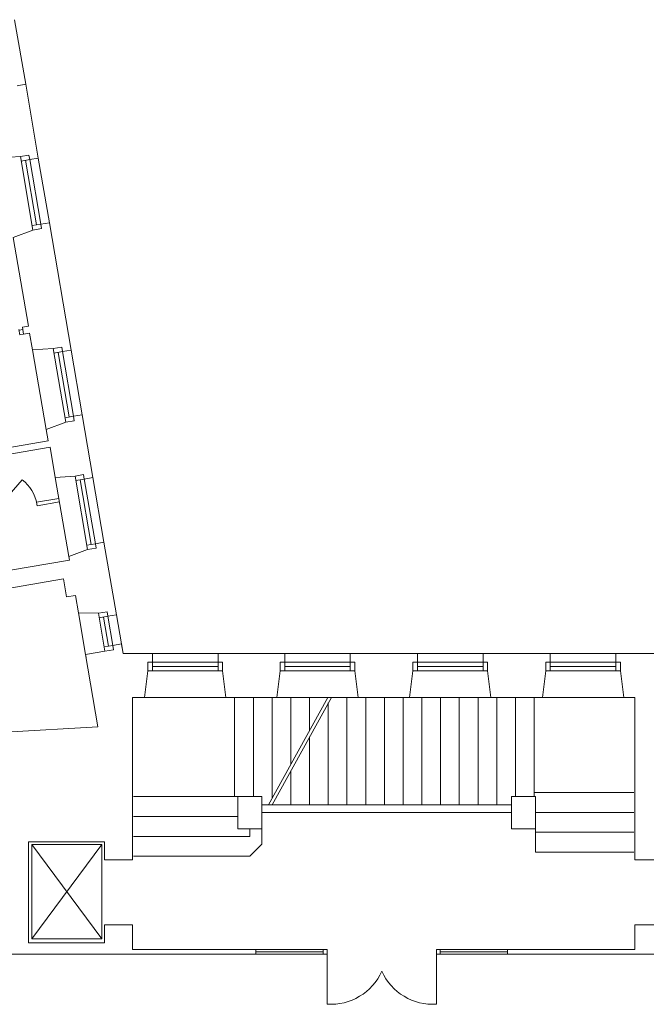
# Model space of a CAD drawing. Header units: centimetres. Extents: x 695802 to 711011, y 25963 to 44188.
# Tile 102 of 195: x 710734 to 710788, y 36086 to 36170. Entities that reach past the tile are written whole.
import ezdxf

# ---------------------------------------------------------------- set-up
doc = ezdxf.new("R2010")
doc.units = ezdxf.units.CM
for name, color, linetype, lineweight in [('Drzwi i okna', 51, 'Continuous', 9), ('Przekrojowa', 253, 'Continuous', 25), ('Ramka', 255, 'Continuous', 9), ('Widokowa', 140, 'Continuous', 9)]:
    doc.layers.add(name, color=color, linetype=linetype, lineweight=lineweight)

# ---------------------------------------------------------------- blocks, each defined once
blk = doc.blocks.new('zw$2918')
at = {"layer": 'Drzwi i okna', "color": 0, "lineweight": 0}
for p, q in [((1817.9, -1901.6), (1819.4, -1910.5)), ((1824.5, -1901.5), (1818.1, -1902.6)), ((1819.4, -1910.5), (1825.8, -1909.4)), ((2344.7, -2961.1), (2338.2, -2961.1)), ((2344.7, -2970.1), (2344.7, -2961.1)), ((2531.8, -2970.1), (2531.7, -2961.1)), ((2531.7, -2961.1), (2538.2, -2961.1)), ((2338.2, -2969.1), (2344.7, -2969.1)), ((2344.7, -2969.1), (2344.6, -3054.6)), ((2538.2, -2969.1), (2531.8, -2969.1)), ((2531.8, -2969.1), (2531.9, -3054.6))]:
    blk.add_line(p, q, dxfattribs=at)
at = {"layer": 'Drzwi i okna', "color": 0, "lineweight": 0, "ltscale": 1.6}
blk.add_line((1778.9, -2208.5), (1823.5, -2158.4), dxfattribs=at)
for centre, radius, start, end in [((1787, -2208.6), 62, 8.3094, 53.9766), ((2351.1, -2959.4), 95.4, 266.0716, 335.8764), ((2525.3, -2959.4), 95.4, 204.1236, 273.9284)]:
    blk.add_arc(centre, radius, start, end, dxfattribs=at)
at = {"layer": 'Drzwi i okna', "color": 0, "lineweight": 0}
for centre, start, end in [((2422.8, -2965.8), 178.2653, 181.5639), ((2453.6, -2965.8), 358.4361, 1.7347)]:
    blk.add_arc(centre, 78.2, start, end, dxfattribs=at)
at = {"layer": 'Przekrojowa', "color": 0, "lineweight": 0}
for p, q in [((1814.7, -1484.9), (1829.5, -1482.4)), ((1829.5, -1482.4), (1814.7, -1484.9)), ((1820.4, -1605.9), (1835, -1603.4)), ((1835, -1603.4), (1836.3, -1611.1)), ((1836.3, -1611.1), (1851, -1608.5)), ((1851, -1608.5), (1836.3, -1611.1)), ((1841.9, -1731.6), (1856.5, -1729.1)), ((1855.2, -1721.5), (1869.9, -1718.9)), ((1869.9, -1718.9), (1855.2, -1721.5)), ((1856.5, -1729.1), (1855.2, -1721.5)), ((1876.5, -1934.1), (1891.1, -1931.7)), ((1891.1, -1931.7), (1892.4, -1939.3)), ((1892.4, -1939.3), (1907.2, -1936.8)), ((1907.2, -1936.8), (1892.4, -1939.3)), ((1911.3, -2049.7), (1926, -2047.2)), ((1926, -2047.2), (1911.3, -2049.7)), ((1912.6, -2057.4), (1911.3, -2049.7)), ((1898, -2059.9), (1912.6, -2057.4)), ((1913.8, -2152), (1928.4, -2149.5)), ((1928.4, -2149.5), (1929.7, -2157.2)), ((1929.7, -2157.2), (1944.4, -2154.6)), ((1944.4, -2154.6), (1929.7, -2157.2)), ((1948.6, -2267.6), (1963.3, -2265)), ((1963.3, -2265), (1948.6, -2267.6)), ((1949.9, -2275.2), (1948.6, -2267.6)), ((1935.3, -2277.7), (1949.9, -2275.2)), ((1953.9, -2386.5), (1968.5, -2384)), ((1953.9, -2386.5), (1968.5, -2384)), ((1968.5, -2384), (1969.8, -2391.6)), ((1969.8, -2391.6), (1984.5, -2389.1)), ((1984.5, -2389.1), (1969.8, -2391.6)), ((1978.3, -2441.4), (1993, -2438.8)), ((1993, -2438.8), (1978.3, -2441.4)), ((1965, -2451.5), (1979.6, -2449)), ((1979.6, -2449), (1978.3, -2441.4)), ((2046.2, -2470.3), (2046.2, -2455.3)), ((2046.2, -2455.3), (2046.2, -2470.3)), ((2158.2, -2470.3), (2158.2, -2455.3)), ((2158.2, -2455.3), (2158.2, -2470.3)), ((2272.2, -2470.3), (2272.2, -2455.3)), ((2272.2, -2455.3), (2272.2, -2470.3)), ((2384.2, -2470.3), (2384.2, -2455.3)), ((2384.2, -2455.3), (2384.2, -2470.3)), ((2499.2, -2470.3), (2499.2, -2455.3)), ((2499.2, -2455.3), (2499.2, -2470.3)), ((2611.2, -2470.3), (2611.2, -2455.3)), ((2611.2, -2455.3), (2611.2, -2470.3)), ((2726.2, -2470.3), (2726.2, -2455.3)), ((2726.2, -2455.3), (2726.2, -2470.3)), ((2838.2, -2470.3), (2838.2, -2455.3)), ((2838.2, -2455.3), (2838.2, -2470.3)), ((2038.4, -2485.1), (2038.4, -2470.3)), ((2038.4, -2470.3), (2046.2, -2470.3)), ((2166, -2470.3), (2158.2, -2470.3)), ((2166, -2485.1), (2166, -2470.3)), ((2264.4, -2485.1), (2264.4, -2470.3)), ((2264.4, -2470.3), (2272.2, -2470.3)), ((2392, -2470.3), (2384.2, -2470.3)), ((2392, -2485.1), (2392, -2470.3)), ((2491.4, -2485.1), (2491.4, -2470.3)), ((2491.4, -2470.3), (2499.2, -2470.3)), ((2619, -2470.3), (2611.2, -2470.3)), ((2619, -2485.1), (2619, -2470.3)), ((2718.4, -2485.1), (2718.4, -2470.3)), ((2718.4, -2470.3), (2726.2, -2470.3)), ((2846, -2470.3), (2838.2, -2470.3)), ((2846, -2485.1), (2846, -2470.3))]:
    blk.add_line(p, q, dxfattribs=at)
at = {"layer": 'Przekrojowa', "color": 0, "lineweight": 0, "ltscale": 1.6}
for p, q in [((1851, -1608.5), (1829.5, -1482.4)), ((1784.9, -1608.2), (1820.4, -1605.9)), ((1808.1, -1744.1), (1841.9, -1731.6)), ((1907.2, -1936.8), (1869.9, -1718.9)), ((1834, -1895.8), (1808.1, -1744.1)), ((1823.8, -1897.6), (1834, -1895.8)), ((1823.8, -1897.6), (1825.8, -1909.4)), ((1825.8, -1909.4), (1836.1, -1907.7)), ((1836.1, -1907.7), (1841, -1936.4)), ((1841, -1936.4), (1876.5, -1934.1)), ((1944.4, -2154.6), (1926, -2047.2)), ((1864.2, -2072.4), (1898, -2059.9)), ((1864.2, -2072.4), (1867.6, -2092)), ((1576.5, -2153), (1871.2, -2102.6)), ((1609.4, -2136.1), (1867.6, -2092)), ((1880, -2154.2), (1871.2, -2102.6)), ((1880, -2154.2), (1913.8, -2152)), ((1963.3, -2265), (1984.5, -2389.1)), ((1903.1, -2289.6), (1935.3, -2277.7)), ((1904.2, -2295.8), (1799.8, -2313.6)), ((1903.1, -2289.6), (1904.2, -2295.8)), ((1607.4, -2376.9), (1894.2, -2327.9)), ((1899.4, -2358.5), (1894.2, -2327.9)), ((1899.4, -2358.5), (1914.5, -2355.9)), ((1919.6, -2385.9), (1914.5, -2355.9)), ((1919.6, -2385.9), (1953.9, -2386.5)), ((1993, -2438.8), (1993.9, -2444.3)), ((1993, -2438.8), (1995.8, -2455.3)), ((1965, -2451.5), (1931.8, -2457.2)), ((2046.2, -2455.3), (1995.8, -2455.3)), ((2272.2, -2455.3), (2158.2, -2455.3)), ((2499.2, -2455.3), (2384.2, -2455.3)), ((2726.2, -2455.3), (2611.2, -2455.3)), ((2903.8, -2455.3), (2838.2, -2455.3)), ((1931.8, -2457.2), (1952.9, -2580.6)), ((1931.8, -2457.2), (1932.7, -2462.3)), ((2032.6, -2530.3), (2038.4, -2485.1)), ((2171.7, -2530.3), (2166, -2485.1)), ((2258.6, -2530.3), (2264.4, -2485.1)), ((2397.7, -2530.3), (2392, -2485.1)), ((2485.6, -2530.3), (2491.4, -2485.1)), ((2624.7, -2530.3), (2619, -2485.1)), ((2712.6, -2530.3), (2718.4, -2485.1)), ((2851.7, -2530.3), (2846, -2485.1)), ((2011.9, -2808.1), (2011.9, -2530.3)), ((2032.6, -2530.3), (2011.9, -2530.3)), ((2258.6, -2530.3), (2171.7, -2530.3)), ((2485.6, -2530.3), (2397.7, -2530.3)), ((2712.6, -2530.3), (2624.7, -2530.3)), ((2870.9, -2530.3), (2851.7, -2530.3)), ((2870.9, -2808.1), (2870.9, -2530.3)), ((1952.9, -2580.6), (1795.1, -2589.8)), ((2191.9, -2699.8), (2191.9, -2754.8)), ((2232.9, -2699.8), (2191.9, -2699.8)), ((2232.9, -2754.8), (2232.9, -2699.8)), ((2659.9, -2754.8), (2659.9, -2699.8)), ((2700.9, -2699.8), (2659.9, -2699.8)), ((2700.9, -2754.8), (2700.9, -2699.8)), ((2232.9, -2726.8), (2659.9, -2726.8)), ((2191.9, -2754.8), (2232.9, -2754.8)), ((2659.9, -2754.8), (2700.9, -2754.8)), ((1834.3, -2949.8), (1834.3, -2777)), ((1834.3, -2777), (1963.9, -2777)), ((1963.9, -2777), (1963.9, -2808.1)), ((2011.9, -2808.1), (1963.9, -2808.1)), ((2918.9, -2808.1), (2870.9, -2808.1)), ((2011.9, -2919.1), (1963.9, -2919.1)), ((1963.9, -2919.1), (1963.9, -2949.8)), ((2011.9, -2961.1), (2011.9, -2919.1)), ((2870.9, -2961.1), (2870.9, -2919.1)), ((2918.9, -2919.1), (2870.9, -2919.1)), ((1963.9, -2949.8), (1834.3, -2949.8)), ((2222.8, -2961.1), (2011.9, -2961.1)), ((2222.8, -2969.1), (2222.8, -2961.1)), ((2652.8, -2969.1), (2652.8, -2961.1)), ((2652.8, -2961.1), (2870.9, -2961.1)), ((2011.9, -2969.1), (1787.9, -2969.1)), ((1999.9, -2969.1), (1996.9, -2969.1)), ((2011.9, -2969.1), (2222.8, -2969.1)), ((2870.9, -2969.1), (2652.8, -2969.1)), ((2870.9, -2969.1), (3128.8, -2969.1))]:
    blk.add_line(p, q, dxfattribs=at)
at = {"layer": 'Widokowa', "color": 0, "lineweight": 0, "ltscale": 1.6}
for p, q in [((1829.5, -1482.4), (1810.6, -1372)), ((1869.9, -1718.9), (1851, -1608.5)), ((1864.2, -2072.4), (1841, -1936.4)), ((1926, -2047.2), (1907.2, -1936.8)), ((1903.1, -2289.6), (1880, -2154.2)), ((1963.3, -2265), (1944.4, -2154.6)), ((1886.2, -2190.1), (1847.9, -2196.7)), ((1848.9, -2202.6), (1847.9, -2196.7)), ((1887.1, -2196.1), (1848.9, -2202.6)), ((1919.6, -2385.9), (1931.8, -2457.2)), ((1984.5, -2389.1), (1993, -2438.8)), ((2158.2, -2455.3), (2046.2, -2455.3)), ((2384.2, -2455.3), (2272.2, -2455.3)), ((2611.2, -2455.3), (2499.2, -2455.3)), ((2838.2, -2455.3), (2726.2, -2455.3)), ((2177.2, -2530.3), (2027.2, -2530.3)), ((2186.6, -2699.8), (2186.6, -2530.3)), ((2218.6, -2699.8), (2218.6, -2530.3)), ((2244.5, -2713.9), (2345.7, -2530.3)), ((2250.6, -2702.8), (2250.6, -2530.3)), ((2250.6, -2713.9), (2351.9, -2530.3)), ((2403.2, -2530.3), (2253.2, -2530.3)), ((2282.6, -2644.8), (2282.6, -2530.3)), ((2314.6, -2586.8), (2314.6, -2530.3)), ((2346.6, -2713.9), (2346.6, -2539.8)), ((2378.6, -2713.9), (2378.6, -2530.3)), ((2410.6, -2713.9), (2410.6, -2530.3)), ((2442.6, -2713.9), (2442.6, -2530.3)), ((2474.6, -2713.9), (2474.6, -2530.3)), ((2630.2, -2530.3), (2480.2, -2530.3)), ((2506.6, -2713.9), (2506.6, -2530.3)), ((2538.6, -2713.9), (2538.6, -2530.3)), ((2570.6, -2713.9), (2570.6, -2530.3)), ((2602.6, -2713.9), (2602.6, -2530.3)), ((2634.6, -2713.9), (2634.6, -2530.3)), ((2666.6, -2699.8), (2666.6, -2530.3)), ((2698.6, -2699.8), (2698.6, -2530.3)), ((2870.9, -2530.3), (2707.2, -2530.3)), ((2314.6, -2713.9), (2314.6, -2597.8)), ((2282.6, -2713.9), (2282.6, -2655.9)), ((2191.9, -2699.8), (2013.9, -2699.8)), ((2191.9, -2699.8), (2186.6, -2699.8)), ((2868.9, -2692.9), (2698.6, -2692.9)), ((2232.9, -2713.9), (2659.9, -2713.9)), ((2191.9, -2733.8), (2013.9, -2733.8)), ((2868.9, -2726.9), (2700.9, -2726.9)), ((2212.4, -2767.8), (2212.4, -2754.8)), ((2232.9, -2754.8), (2232.9, -2781.2)), ((2700.9, -2754.8), (2700.9, -2794.9)), ((2212.4, -2767.8), (2013.9, -2767.8)), ((2868.9, -2760.9), (2700.9, -2760.9)), ((1959.8, -2781.8), (1840.2, -2943)), ((1959.8, -2943), (1840.2, -2781.8)), ((1959.8, -2781.8), (1840.2, -2781.8)), ((1840.2, -2781.8), (1840.2, -2943)), ((1959.8, -2943), (1959.8, -2781.8)), ((2232.9, -2781.2), (2212.4, -2801.8)), ((2212.4, -2801.8), (2013.9, -2801.8)), ((2868.9, -2794.9), (2700.9, -2794.9)), ((1840.2, -2943), (1959.8, -2943)), ((2222.8, -2961.1), (2338.2, -2961.1)), ((2338.2, -2961.1), (2338.2, -2969.1)), ((2538.2, -2961.1), (2652.8, -2961.1)), ((2538.2, -2961.1), (2538.2, -2969.1)), ((2222.8, -2965.1), (2338.2, -2965.1)), ((2222.8, -2969.1), (2338.2, -2969.1)), ((2538.2, -2965.1), (2652.8, -2965.1)), ((2538.2, -2969.1), (2652.8, -2969.1))]:
    blk.add_line(p, q, dxfattribs=at)
at = {"layer": 'Widokowa', "color": 0, "lineweight": 0}
for p, q in [((1820.4, -1605.9), (1841.9, -1731.6)), ((1836.3, -1611.1), (1821.7, -1613.6)), ((1829, -1612.3), (1847.9, -1722.7)), ((1836.3, -1610.8), (1855.2, -1721.5)), ((1855.2, -1721.5), (1840.6, -1724)), ((1876.5, -1934.1), (1898, -2059.9)), ((1892.4, -1939.3), (1877.8, -1941.8)), ((1885.1, -1940.6), (1904, -2051)), ((1892.4, -1939.1), (1911.3, -2049.7)), ((1911.3, -2049.7), (1896.7, -2052.2)), ((1913.8, -2152), (1935.3, -2277.7)), ((1929.7, -2157.2), (1915.1, -2159.7)), ((1922.4, -2158.4), (1941.3, -2268.8)), ((1929.6, -2156.9), (1948.6, -2267.6)), ((1948.6, -2267.6), (1934, -2270)), ((1965, -2451.5), (1953.9, -2386.5)), ((1969.8, -2391.6), (1955.2, -2394.1)), ((1971, -2442.6), (1962.5, -2392.9)), ((1978.3, -2441.6), (1969.8, -2391.6)), ((1978.3, -2441.4), (1963.7, -2443.9)), ((2046, -2470.3), (2158.2, -2470.3)), ((2046.2, -2470.3), (2046.2, -2485.1)), ((2158.2, -2470.3), (2158.2, -2485.1)), ((2272, -2470.3), (2384.2, -2470.3)), ((2272.2, -2470.3), (2272.2, -2485.1)), ((2384.2, -2470.3), (2384.2, -2485.1)), ((2499, -2470.3), (2611.2, -2470.3)), ((2499.2, -2470.3), (2499.2, -2485.1)), ((2611.2, -2470.3), (2611.2, -2485.1)), ((2726, -2470.3), (2838.2, -2470.3)), ((2726.2, -2470.3), (2726.2, -2485.1)), ((2838.2, -2470.3), (2838.2, -2485.1)), ((2038.4, -2485.1), (2166, -2485.1)), ((2046.2, -2477.7), (2158.2, -2477.7)), ((2264.4, -2485.1), (2392, -2485.1)), ((2272.2, -2477.7), (2384.2, -2477.7)), ((2491.4, -2485.1), (2619, -2485.1)), ((2499.2, -2477.7), (2611.2, -2477.7)), ((2718.4, -2485.1), (2846, -2485.1)), ((2726.2, -2477.7), (2838.2, -2477.7))]:
    blk.add_line(p, q, dxfattribs=at)

msp = doc.modelspace()

# ---------------------------------------------------------------- block references
at = {"layer": 'Ramka', "xscale": 0.05, "yscale": 0.05, "zscale": 0.05}
msp.add_blockref('zw$2918', (710643.058, 36238.413), dxfattribs=at)

doc.saveas('drawing.dxf')
